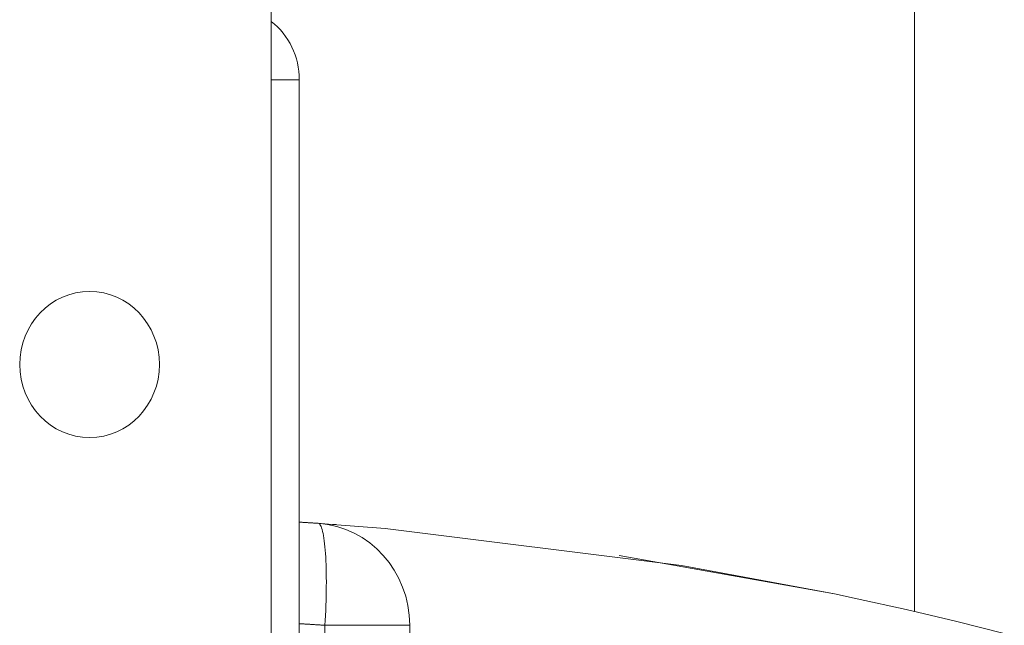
# Model space of a CAD drawing. Header units: millimetres. Extents: x -34570 to 24172, y 36800 to 73669.
# Tile 62 of 91: x 3727 to 3764, y 52341 to 52364. Entities that reach past the tile are written whole.
import ezdxf

# ---------------------------------------------------------------- set-up
doc = ezdxf.new("R2010")
doc.units = ezdxf.units.MM
doc.layers.add('at_Entity', color=253, linetype='Continuous', lineweight=9)

msp = doc.modelspace()

# ---------------------------------------------------------------- linework, layer by layer
at = {"layer": 'at_Entity'}
for p, q in [((3736.5997, 53702.09793), (3736.5997, 52246.20088)), ((3760.31911, 53177.21062), (3760.31911, 52342.00383)), ((3737.63098, 52361.62214), (3736.5997, 52361.62214)), ((3737.63098, 52361.62214), (3737.63098, 52244.18067)), ((3737.65267, 52345.2994), (3737.63098, 52345.30074)), ((3737.67437, 52345.29806), (3737.65267, 52345.2994)), ((3737.69606, 52345.29672), (3737.67437, 52345.29806)), ((3737.71775, 52345.29537), (3737.69606, 52345.29672)), ((3737.73945, 52345.29402), (3737.71775, 52345.29537)), ((3737.76114, 52345.29267), (3737.73945, 52345.29402)), ((3737.78283, 52345.29132), (3737.76114, 52345.29267)), ((3737.80453, 52345.28996), (3737.78283, 52345.29132)), ((3737.82622, 52345.28859), (3737.80453, 52345.28996)), ((3737.84791, 52345.28723), (3737.82622, 52345.28859)), ((3737.8696, 52345.28586), (3737.84791, 52345.28723)), ((3737.8913, 52345.28448), (3737.8696, 52345.28586)), ((3737.91299, 52345.28311), (3737.8913, 52345.28448)), ((3737.93468, 52345.28173), (3737.91299, 52345.28311)), ((3737.95637, 52345.28034), (3737.93468, 52345.28173)), ((3737.97806, 52345.27896), (3737.95637, 52345.28034)), ((3737.99975, 52345.27757), (3737.97806, 52345.27896)), ((3738.02144, 52345.27617), (3737.99975, 52345.27757)), ((3738.04313, 52345.27477), (3738.02144, 52345.27617)), ((3738.06482, 52345.27337), (3738.04313, 52345.27477)), ((3738.08651, 52345.27197), (3738.06482, 52345.27337)), ((3738.1082, 52345.27056), (3738.08651, 52345.27197)), ((3738.12989, 52345.26915), (3738.1082, 52345.27056)), ((3738.15158, 52345.26774), (3738.12989, 52345.26915)), ((3738.17327, 52345.26632), (3738.15158, 52345.26774)), ((3738.19496, 52345.2649), (3738.17327, 52345.26632)), ((3738.19396, 52345.26344), (3738.19703, 52345.26333)), ((3738.21665, 52345.26347), (3738.19496, 52345.2649)), ((3738.19703, 52345.26333), (3738.20724, 52345.26293)), ((3738.20724, 52345.26293), (3738.24804, 52345.26106)), ((3738.23834, 52345.26205), (3738.21665, 52345.26347)), ((3738.26003, 52345.26062), (3738.23834, 52345.26205)), ((3738.24804, 52345.26106), (3738.26756, 52345.25999)), ((3738.28172, 52345.25918), (3738.26003, 52345.26062)), ((3738.26756, 52345.25999), (3738.27546, 52345.25952)), ((3738.27546, 52345.25952), (3738.28106, 52345.25919)), ((3738.28106, 52345.25919), (3738.28466, 52345.25896)), ((3738.30341, 52345.25774), (3738.28172, 52345.25918)), ((3738.28466, 52345.25896), (3738.29298, 52345.25843)), ((3738.29298, 52345.25843), (3738.29479, 52345.25831)), ((3738.29479, 52345.25831), (3738.29621, 52345.25822)), ((3738.29621, 52345.25822), (3738.29963, 52345.25799)), ((3738.29963, 52345.25799), (3738.31773, 52345.25679)), ((3738.32509, 52345.2563), (3738.30341, 52345.25774)), ((3738.31773, 52345.25679), (3738.6998, 52345.23086)), ((3738.34833, 52345.25025), (3738.32509, 52345.2563)), ((3738.37096, 52345.23525), (3738.34833, 52345.25025)), ((3738.39294, 52345.21133), (3738.37096, 52345.23525)), ((3738.37789, 52345.25278), (3738.38277, 52345.25245)), ((3738.38277, 52345.25245), (3738.41728, 52345.25014)), ((3738.4142, 52345.17855), (3738.39294, 52345.21133)), ((3738.43471, 52345.13698), (3738.4142, 52345.17855)), ((3738.41728, 52345.25014), (3738.71035, 52345.23012)), ((3738.45441, 52345.08673), (3738.43471, 52345.13698)), ((3738.6998, 52345.23086), (3740.79829, 52345.06943)), ((3738.71035, 52345.23012), (3738.99526, 52345.21007)), ((3738.47326, 52345.02792), (3738.45441, 52345.08673)), ((3738.4912, 52344.96068), (3738.47326, 52345.02792)), ((3738.5082, 52344.88518), (3738.4912, 52344.96068)), ((3738.52422, 52344.8016), (3738.5082, 52344.88518)), ((3738.53922, 52344.71013), (3738.52422, 52344.8016)), ((3740.79829, 52345.06943), (3751.72982, 52343.70486)), ((3737.63098, 52344.32089), (3737.63098, 52344.4043)), ((3738.55316, 52344.61099), (3738.53922, 52344.71013)), ((3738.56601, 52344.50442), (3738.55316, 52344.61099)), ((3738.57774, 52344.39068), (3738.56601, 52344.50442)), ((3737.63098, 52344.09115), (3737.63098, 52344.32089)), ((3737.63098, 52343.74462), (3737.63098, 52344.09115)), ((3738.58833, 52344.27003), (3738.57774, 52344.39068)), ((3738.59773, 52344.14276), (3738.58833, 52344.27003)), ((3738.60594, 52344.00917), (3738.59773, 52344.14276)), ((3749.43144, 52344.06533), (3757.3711, 52342.65123)), ((3737.63098, 52343.31037), (3737.63098, 52343.74462)), ((3738.61294, 52343.8696), (3738.60594, 52344.00917)), ((3738.6187, 52343.72435), (3738.61294, 52343.8696)), ((3738.62322, 52343.57379), (3738.6187, 52343.72435)), ((3751.72982, 52343.70486), (3757.3711, 52342.65123)), ((3738.62648, 52343.41827), (3738.62322, 52343.57379)), ((3738.62847, 52343.25816), (3738.62648, 52343.41827)), ((3737.63098, 52342.92147), (3737.63098, 52343.31037)), ((3738.62919, 52343.09385), (3738.62847, 52343.25816)), ((3738.62865, 52342.92572), (3738.62919, 52343.09385)), ((3738.62374, 52342.57962), (3738.62683, 52342.75417)), ((3738.62683, 52342.75417), (3738.62865, 52342.92572)), ((3757.3711, 52342.65123), (3758.20635, 52342.47461)), ((3738.61381, 52342.22318), (3738.6194, 52342.40248)), ((3738.6194, 52342.40248), (3738.62374, 52342.57962)), ((3758.20635, 52342.47461), (3760.01747, 52342.07316)), ((3738.59895, 52341.85977), (3738.60699, 52342.04213)), ((3738.60699, 52342.04213), (3738.61381, 52342.22318)), ((3760.01747, 52342.07316), (3761.83638, 52341.64436)), ((3737.66062, 52341.55085), (3737.63098, 52341.55262)), ((3737.69026, 52341.54908), (3737.66062, 52341.55085)), ((3737.7199, 52341.5473), (3737.69026, 52341.54908)), ((3737.74954, 52341.54552), (3737.7199, 52341.5473)), ((3737.77918, 52341.54372), (3737.74954, 52341.54552)), ((3737.80881, 52341.54193), (3737.77918, 52341.54372)), ((3737.83845, 52341.54012), (3737.80881, 52341.54193)), ((3737.86809, 52341.53831), (3737.83845, 52341.54012)), ((3737.89773, 52341.53649), (3737.86809, 52341.53831)), ((3737.92736, 52341.53467), (3737.89773, 52341.53649)), ((3737.957, 52341.53283), (3737.92736, 52341.53467)), ((3737.98664, 52341.531), (3737.957, 52341.53283)), ((3738.01627, 52341.52915), (3737.98664, 52341.531)), ((3738.04591, 52341.5273), (3738.01627, 52341.52915)), ((3738.07554, 52341.52544), (3738.04591, 52341.5273)), ((3738.10518, 52341.52358), (3738.07554, 52341.52544)), ((3738.13481, 52341.52171), (3738.10518, 52341.52358)), ((3738.16445, 52341.51983), (3738.13481, 52341.52171)), ((3738.19408, 52341.51795), (3738.16445, 52341.51983)), ((3738.22371, 52341.51606), (3738.19408, 52341.51795)), ((3738.25335, 52341.51416), (3738.22371, 52341.51606)), ((3738.28298, 52341.51226), (3738.25335, 52341.51416)), ((3738.31261, 52341.51035), (3738.28298, 52341.51226)), ((3738.34224, 52341.50843), (3738.31261, 52341.51035)), ((3738.37187, 52341.50651), (3738.34224, 52341.50843)), ((3738.40151, 52341.50458), (3738.37187, 52341.50651)), ((3738.43114, 52341.50265), (3738.40151, 52341.50458)), ((3738.46077, 52341.5007), (3738.43114, 52341.50265)), ((3738.4904, 52341.49876), (3738.46077, 52341.5007)), ((3738.52003, 52341.4968), (3738.4904, 52341.49876)), ((3738.57928, 52341.49287), (3738.5897, 52341.67654)), ((3738.5897, 52341.67654), (3738.59895, 52341.85977)), ((3761.83638, 52341.64436), (3763.63593, 52341.19462)), ((3738.54965, 52341.49484), (3738.52003, 52341.4968)), ((3738.57928, 52341.49287), (3738.54965, 52341.49484)), ((3741.70514, 52341.49287), (3738.57928, 52341.49287)), ((3738.57928, 52262.91303), (3738.57928, 52341.49287)), ((3741.70514, 52262.91303), (3741.70514, 52341.49287))]:
    msp.add_line(p, q, dxfattribs=at)
for centre, major_axis, end_param in [((3735.05278, 52361.62214), (0, -2.69361), 2.49809154), ((3738.09566, 52341.49287), (0, -3.77106), 3.0779862)]:
    msp.add_ellipse(centre, major_axis=major_axis, ratio=0.95715252, start_param=1.57079633, end_param=end_param, dxfattribs=at)
msp.add_ellipse((3729.89639, 52351.11705), major_axis=(0, -2.69361), ratio=0.95715252, dxfattribs=at)

doc.saveas('drawing.dxf')
